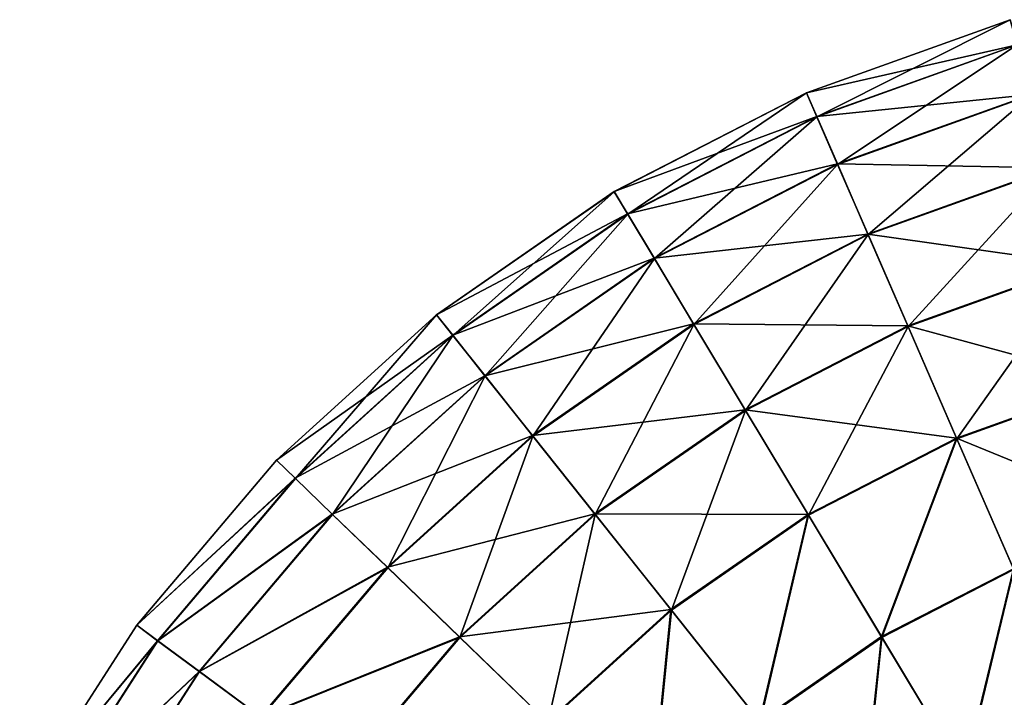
# Model space of a CAD drawing. Header units: millimetres. Extents: x 64 to 3333, y 103 to 3347.
# Tile 21 of 256: x 493 to 521, y 690 to 709. Entities that reach past the tile are written whole.
import ezdxf

# ---------------------------------------------------------------- set-up
doc = ezdxf.new("R2010")
doc.units = ezdxf.units.MM
doc.header["$LTSCALE"] = 25.4
doc.layers.get('0').update_dxf_attribs({"true_color": 0xff5454})

# ---------------------------------------------------------------- blocks, each defined once
blk = doc.blocks.new('SPIDER-6785-9743.STL')
at = {"color": 7, "true_color": 0xffffff}
mesh = blk.add_polyface(dxfattribs=at)
corners = [(515.413, 707.008, 64.909), (521.305, 709.125, 58.885), (515.412, 707.01, 58.885), (521.306, 709.122, 64.909)]
mesh.append_faces([[corners[k] for k in face] for face in [(0, 1, 2), (1, 0, 3)]], dxfattribs={"vtx0": -1, "color": 7})
mesh = blk.add_polyface(dxfattribs=at)
corners = [(515.412, 707.01, 58.885), (521.512, 708.401, 52.908), (515.712, 706.32, 52.908), (521.305, 709.125, 58.885)]
mesh.append_faces([[corners[k] for k in face] for face in [(0, 1, 2), (1, 0, 3)]], dxfattribs={"vtx0": -1, "color": 7})
mesh = blk.add_polyface(dxfattribs=at)
corners = [(515.715, 706.313, 70.885), (521.306, 709.122, 64.909), (515.413, 707.008, 64.909), (521.514, 708.394, 70.885)]
mesh.append_faces([[corners[k] for k in face] for face in [(0, 1, 2), (1, 0, 3)]], dxfattribs={"vtx0": -1, "color": 7})
mesh = blk.add_polyface(dxfattribs=at)
corners = [(515.712, 706.32, 52.908), (521.924, 706.963, 47.072), (516.308, 704.948, 47.072), (521.512, 708.401, 52.908)]
mesh.append_faces([[corners[k] for k in face] for face in [(0, 1, 2), (1, 0, 3)]], dxfattribs={"vtx0": -1, "color": 7})
mesh = blk.add_polyface(dxfattribs=at)
corners = [(516.313, 704.936, 76.72), (521.514, 708.394, 70.885), (515.715, 706.313, 70.885), (521.928, 706.951, 76.72)]
mesh.append_faces([[corners[k] for k in face] for face in [(0, 1, 2), (1, 0, 3)]], dxfattribs={"vtx0": -1, "color": 7})
mesh = blk.add_polyface(dxfattribs=at)
corners = [(509.846, 704.142, 64.909), (515.412, 707.01, 58.885), (509.845, 704.145, 58.885), (515.413, 707.008, 64.909)]
mesh.append_faces([[corners[k] for k in face] for face in [(0, 1, 2), (1, 0, 3)]], dxfattribs={"vtx0": -1, "color": 7})
mesh = blk.add_polyface(dxfattribs=at)
corners = [(509.845, 704.145, 58.885), (515.712, 706.32, 52.908), (510.233, 703.499, 52.908), (515.412, 707.01, 58.885)]
mesh.append_faces([[corners[k] for k in face] for face in [(0, 1, 2), (1, 0, 3)]], dxfattribs={"vtx0": -1, "color": 7})
mesh = blk.add_polyface(dxfattribs=at)
corners = [(510.237, 703.493, 70.885), (515.413, 707.008, 64.909), (509.846, 704.142, 64.909), (515.715, 706.313, 70.885)]
mesh.append_faces([[corners[k] for k in face] for face in [(0, 1, 2), (1, 0, 3)]], dxfattribs={"vtx0": -1, "color": 7})
mesh = blk.add_polyface(dxfattribs=at)
corners = [(516.308, 704.948, 47.072), (522.535, 704.833, 41.47), (517.191, 702.915, 41.47), (521.924, 706.963, 47.072)]
mesh.append_faces([[corners[k] for k in face] for face in [(0, 1, 2), (1, 0, 3)]], dxfattribs={"vtx0": -1, "color": 7})
mesh = blk.add_polyface(dxfattribs=at)
corners = [(517.198, 702.9, 82.32), (521.928, 706.951, 76.72), (516.313, 704.936, 76.72), (522.539, 704.816, 82.32)]
mesh.append_faces([[corners[k] for k in face] for face in [(0, 1, 2), (1, 0, 3)]], dxfattribs={"vtx0": -1, "color": 7})
mesh = blk.add_polyface(dxfattribs=at)
corners = [(510.233, 703.499, 52.908), (516.308, 704.948, 47.072), (511.003, 702.217, 47.072), (515.712, 706.32, 52.908)]
mesh.append_faces([[corners[k] for k in face] for face in [(0, 1, 2), (1, 0, 3)]], dxfattribs={"vtx0": -1, "color": 7})
mesh = blk.add_polyface(dxfattribs=at)
corners = [(511.009, 702.206, 76.72), (515.715, 706.313, 70.885), (510.237, 703.493, 70.885), (516.313, 704.936, 76.72)]
mesh.append_faces([[corners[k] for k in face] for face in [(0, 1, 2), (1, 0, 3)]], dxfattribs={"vtx0": -1, "color": 7})
mesh = blk.add_polyface(dxfattribs=at)
corners = [(511.003, 702.217, 47.072), (517.191, 702.915, 41.47), (512.144, 700.317, 41.47), (516.308, 704.948, 47.072)]
mesh.append_faces([[corners[k] for k in face] for face in [(0, 1, 2), (1, 0, 3)]], dxfattribs={"vtx0": -1, "color": 7})
mesh = blk.add_polyface(dxfattribs=at)
corners = [(512.153, 700.302, 82.32), (516.313, 704.936, 76.72), (511.009, 702.206, 76.72), (517.198, 702.9, 82.32)]
mesh.append_faces([[corners[k] for k in face] for face in [(0, 1, 2), (1, 0, 3)]], dxfattribs={"vtx0": -1, "color": 7})
mesh = blk.add_polyface(dxfattribs=at)
corners = [(517.191, 702.915, 41.47), (523.334, 702.044, 36.191), (518.348, 700.255, 36.191), (522.535, 704.833, 41.47)]
mesh.append_faces([[corners[k] for k in face] for face in [(0, 1, 2), (1, 0, 3)]], dxfattribs={"vtx0": -1, "color": 7})
mesh = blk.add_polyface(dxfattribs=at)
corners = [(518.356, 700.236, 87.597), (522.539, 704.816, 82.32), (517.198, 702.9, 82.32), (523.34, 702.024, 87.597)]
mesh.append_faces([[corners[k] for k in face] for face in [(0, 1, 2), (1, 0, 3)]], dxfattribs={"vtx0": -1, "color": 7})
mesh = blk.add_polyface(dxfattribs=at)
corners = [(504.702, 700.575, 64.909), (509.845, 704.145, 58.885), (504.7, 700.577, 58.885), (509.846, 704.142, 64.909)]
mesh.append_faces([[corners[k] for k in face] for face in [(0, 1, 2), (1, 0, 3)]], dxfattribs={"vtx0": -1, "color": 7})
mesh = blk.add_polyface(dxfattribs=at)
corners = [(504.7, 700.577, 58.885), (510.233, 703.499, 52.908), (505.169, 699.988, 52.908), (509.845, 704.145, 58.885)]
mesh.append_faces([[corners[k] for k in face] for face in [(0, 1, 2), (1, 0, 3)]], dxfattribs={"vtx0": -1, "color": 7})
mesh = blk.add_polyface(dxfattribs=at)
corners = [(505.173, 699.982, 70.885), (509.846, 704.142, 64.909), (504.702, 700.575, 64.909), (510.237, 703.493, 70.885)]
mesh.append_faces([[corners[k] for k in face] for face in [(0, 1, 2), (1, 0, 3)]], dxfattribs={"vtx0": -1, "color": 7})
mesh = blk.add_polyface(dxfattribs=at)
corners = [(505.169, 699.988, 52.908), (511.003, 702.217, 47.072), (506.1, 698.816, 47.072), (510.233, 703.499, 52.908)]
mesh.append_faces([[corners[k] for k in face] for face in [(0, 1, 2), (1, 0, 3)]], dxfattribs={"vtx0": -1, "color": 7})
mesh = blk.add_polyface(dxfattribs=at)
corners = [(506.108, 698.807, 76.72), (510.237, 703.493, 70.885), (505.173, 699.982, 70.885), (511.009, 702.206, 76.72)]
mesh.append_faces([[corners[k] for k in face] for face in [(0, 1, 2), (1, 0, 3)]], dxfattribs={"vtx0": -1, "color": 7})
mesh = blk.add_polyface(dxfattribs=at)
corners = [(512.144, 700.317, 41.47), (518.348, 700.255, 36.191), (513.638, 697.83, 36.191), (517.191, 702.915, 41.47)]
mesh.append_faces([[corners[k] for k in face] for face in [(0, 1, 2), (1, 0, 3)]], dxfattribs={"vtx0": -1, "color": 7})
mesh = blk.add_polyface(dxfattribs=at)
corners = [(513.649, 697.812, 87.597), (517.198, 702.9, 82.32), (512.153, 700.302, 82.32), (518.356, 700.236, 87.597)]
mesh.append_faces([[corners[k] for k in face] for face in [(0, 1, 2), (1, 0, 3)]], dxfattribs={"vtx0": -1, "color": 7})
mesh = blk.add_polyface(dxfattribs=at)
corners = [(506.1, 698.816, 47.072), (512.144, 700.317, 41.47), (507.479, 697.082, 41.47), (511.003, 702.217, 47.072)]
mesh.append_faces([[corners[k] for k in face] for face in [(0, 1, 2), (1, 0, 3)]], dxfattribs={"vtx0": -1, "color": 7})
mesh = blk.add_polyface(dxfattribs=at)
corners = [(507.49, 697.069, 82.32), (511.009, 702.206, 76.72), (506.108, 698.807, 76.72), (512.153, 700.302, 82.32)]
mesh.append_faces([[corners[k] for k in face] for face in [(0, 1, 2), (1, 0, 3)]], dxfattribs={"vtx0": -1, "color": 7})
mesh = blk.add_polyface(dxfattribs=at)
corners = [(518.348, 700.255, 36.191), (524.309, 698.642, 31.316), (519.758, 697.009, 31.316), (523.334, 702.044, 36.191)]
mesh.append_faces([[corners[k] for k in face] for face in [(0, 1, 2), (1, 0, 3)]], dxfattribs={"vtx0": -1, "color": 7})
mesh = blk.add_polyface(dxfattribs=at)
corners = [(519.769, 696.985, 92.469), (523.34, 702.024, 87.597), (518.356, 700.236, 87.597), (524.316, 698.617, 92.469)]
mesh.append_faces([[corners[k] for k in face] for face in [(0, 1, 2), (1, 0, 3)]], dxfattribs={"vtx0": -1, "color": 7})
mesh = blk.add_polyface(dxfattribs=at)
corners = [(500.067, 696.366, 64.909), (504.7, 700.577, 58.885), (500.065, 696.368, 58.885), (504.702, 700.575, 64.909)]
mesh.append_faces([[corners[k] for k in face] for face in [(0, 1, 2), (1, 0, 3)]], dxfattribs={"vtx0": -1, "color": 7})
mesh = blk.add_polyface(dxfattribs=at)
corners = [(500.065, 696.368, 58.885), (505.169, 699.988, 52.908), (500.606, 695.845, 52.908), (504.7, 700.577, 58.885)]
mesh.append_faces([[corners[k] for k in face] for face in [(0, 1, 2), (1, 0, 3)]], dxfattribs={"vtx0": -1, "color": 7})
mesh = blk.add_polyface(dxfattribs=at)
corners = [(500.612, 695.84, 70.885), (504.702, 700.575, 64.909), (500.067, 696.366, 64.909), (505.173, 699.982, 70.885)]
mesh.append_faces([[corners[k] for k in face] for face in [(0, 1, 2), (1, 0, 3)]], dxfattribs={"vtx0": -1, "color": 7})
mesh = blk.add_polyface(dxfattribs=at)
corners = [(507.479, 697.082, 41.47), (513.638, 697.83, 36.191), (509.284, 694.812, 36.191), (512.144, 700.317, 41.47)]
mesh.append_faces([[corners[k] for k in face] for face in [(0, 1, 2), (1, 0, 3)]], dxfattribs={"vtx0": -1, "color": 7})
mesh = blk.add_polyface(dxfattribs=at)
corners = [(509.298, 694.795, 87.597), (512.153, 700.302, 82.32), (507.49, 697.069, 82.32), (513.649, 697.812, 87.597)]
mesh.append_faces([[corners[k] for k in face] for face in [(0, 1, 2), (1, 0, 3)]], dxfattribs={"vtx0": -1, "color": 7})
mesh = blk.add_polyface(dxfattribs=at)
corners = [(513.638, 697.83, 36.191), (519.758, 697.009, 31.316), (515.46, 694.796, 31.316), (518.348, 700.255, 36.191)]
mesh.append_faces([[corners[k] for k in face] for face in [(0, 1, 2), (1, 0, 3)]], dxfattribs={"vtx0": -1, "color": 7})
mesh = blk.add_polyface(dxfattribs=at)
corners = [(515.473, 694.774, 92.469), (518.356, 700.236, 87.597), (513.649, 697.812, 87.597), (519.769, 696.985, 92.469)]
mesh.append_faces([[corners[k] for k in face] for face in [(0, 1, 2), (1, 0, 3)]], dxfattribs={"vtx0": -1, "color": 7})
mesh = blk.add_polyface(dxfattribs=at)
corners = [(500.606, 695.845, 52.908), (506.1, 698.816, 47.072), (501.682, 694.805, 47.072), (505.169, 699.988, 52.908)]
mesh.append_faces([[corners[k] for k in face] for face in [(0, 1, 2), (1, 0, 3)]], dxfattribs={"vtx0": -1, "color": 7})
mesh = blk.add_polyface(dxfattribs=at)
corners = [(501.691, 694.797, 76.72), (505.173, 699.982, 70.885), (500.612, 695.84, 70.885), (506.108, 698.807, 76.72)]
mesh.append_faces([[corners[k] for k in face] for face in [(0, 1, 2), (1, 0, 3)]], dxfattribs={"vtx0": -1, "color": 7})
mesh = blk.add_polyface(dxfattribs=at)
corners = [(501.682, 694.805, 47.072), (507.479, 697.082, 41.47), (503.276, 693.266, 41.47), (506.1, 698.816, 47.072)]
mesh.append_faces([[corners[k] for k in face] for face in [(0, 1, 2), (1, 0, 3)]], dxfattribs={"vtx0": -1, "color": 7})
mesh = blk.add_polyface(dxfattribs=at)
corners = [(503.288, 693.254, 82.32), (506.108, 698.807, 76.72), (501.691, 694.797, 76.72), (507.49, 697.069, 82.32)]
mesh.append_faces([[corners[k] for k in face] for face in [(0, 1, 2), (1, 0, 3)]], dxfattribs={"vtx0": -1, "color": 7})
mesh = blk.add_polyface(dxfattribs=at)
corners = [(519.758, 697.009, 31.316), (525.445, 694.678, 26.924), (521.402, 693.227, 26.924), (524.309, 698.642, 31.316)]
mesh.append_faces([[corners[k] for k in face] for face in [(0, 1, 2), (1, 0, 3)]], dxfattribs={"vtx0": -1, "color": 7})
mesh = blk.add_polyface(dxfattribs=at)
corners = [(521.413, 693.201, 96.858), (524.316, 698.617, 92.469), (519.769, 696.985, 92.469), (525.453, 694.65, 96.858)]
mesh.append_faces([[corners[k] for k in face] for face in [(0, 1, 2), (1, 0, 3)]], dxfattribs={"vtx0": -1, "color": 7})
mesh = blk.add_polyface(dxfattribs=at)
corners = [(509.284, 694.812, 36.191), (515.46, 694.796, 31.316), (511.487, 692.041, 31.316), (513.638, 697.83, 36.191)]
mesh.append_faces([[corners[k] for k in face] for face in [(0, 1, 2), (1, 0, 3)]], dxfattribs={"vtx0": -1, "color": 7})
mesh = blk.add_polyface(dxfattribs=at)
corners = [(511.503, 692.021, 92.469), (513.649, 697.812, 87.597), (509.298, 694.795, 87.597), (515.473, 694.774, 92.469)]
mesh.append_faces([[corners[k] for k in face] for face in [(0, 1, 2), (1, 0, 3)]], dxfattribs={"vtx0": -1, "color": 7})
mesh = blk.add_polyface(dxfattribs=at)
corners = [(503.276, 693.266, 41.47), (509.284, 694.812, 36.191), (505.362, 691.25, 36.191), (507.479, 697.082, 41.47)]
mesh.append_faces([[corners[k] for k in face] for face in [(0, 1, 2), (1, 0, 3)]], dxfattribs={"vtx0": -1, "color": 7})
mesh = blk.add_polyface(dxfattribs=at)
corners = [(505.378, 691.236, 87.597), (507.49, 697.069, 82.32), (503.288, 693.254, 82.32), (509.298, 694.795, 87.597)]
mesh.append_faces([[corners[k] for k in face] for face in [(0, 1, 2), (1, 0, 3)]], dxfattribs={"vtx0": -1, "color": 7})
mesh = blk.add_polyface(dxfattribs=at)
corners = [(519.758, 697.009, 31.316), (517.583, 691.262, 26.924), (515.46, 694.796, 31.316), (521.402, 693.227, 26.924)]
mesh.append_faces([[corners[k] for k in face] for face in [(0, 1, 2), (1, 0, 3)]], dxfattribs={"vtx0": -1, "color": 7})
mesh = blk.add_polyface(dxfattribs=at)
corners = [(517.598, 691.237, 96.858), (519.769, 696.985, 92.469), (515.473, 694.774, 92.469), (521.413, 693.201, 96.858)]
mesh.append_faces([[corners[k] for k in face] for face in [(0, 1, 2), (1, 0, 3)]], dxfattribs={"vtx0": -1, "color": 7})
mesh = blk.add_polyface(dxfattribs=at)
corners = [(500.067, 696.366, 64.909), (496.019, 691.59, 58.885), (496.021, 691.589, 64.909), (500.065, 696.368, 58.885)]
mesh.append_faces([[corners[k] for k in face] for face in [(0, 1, 2), (1, 0, 3)]], dxfattribs={"vtx0": -1, "color": 7})
mesh = blk.add_polyface(dxfattribs=at)
corners = [(496.019, 691.59, 58.885), (500.606, 695.845, 52.908), (496.624, 691.142, 52.908), (500.065, 696.368, 58.885)]
mesh.append_faces([[corners[k] for k in face] for face in [(0, 1, 2), (1, 0, 3)]], dxfattribs={"vtx0": -1, "color": 7})
mesh = blk.add_polyface(dxfattribs=at)
corners = [(500.612, 695.84, 70.885), (496.021, 691.589, 64.909), (496.63, 691.138, 70.885), (500.067, 696.366, 64.909)]
mesh.append_faces([[corners[k] for k in face] for face in [(0, 1, 2), (1, 0, 3)]], dxfattribs={"vtx0": -1, "color": 7})
mesh = blk.add_polyface(dxfattribs=at)
corners = [(496.624, 691.142, 52.908), (501.682, 694.805, 47.072), (497.826, 690.252, 47.072), (500.606, 695.845, 52.908)]
mesh.append_faces([[corners[k] for k in face] for face in [(0, 1, 2), (1, 0, 3)]], dxfattribs={"vtx0": -1, "color": 7})
mesh = blk.add_polyface(dxfattribs=at)
corners = [(501.691, 694.797, 76.72), (496.63, 691.138, 70.885), (497.836, 690.245, 76.72), (500.612, 695.84, 70.885)]
mesh.append_faces([[corners[k] for k in face] for face in [(0, 1, 2), (1, 0, 3)]], dxfattribs={"vtx0": -1, "color": 7})
mesh = blk.add_polyface(dxfattribs=at)
corners = [(497.826, 690.252, 47.072), (503.276, 693.266, 41.47), (499.607, 688.934, 41.47), (501.682, 694.805, 47.072)]
mesh.append_faces([[corners[k] for k in face] for face in [(0, 1, 2), (1, 0, 3)]], dxfattribs={"vtx0": -1, "color": 7})
mesh = blk.add_polyface(dxfattribs=at)
corners = [(503.288, 693.254, 82.32), (497.836, 690.245, 76.72), (499.621, 688.924, 82.32), (501.691, 694.797, 76.72)]
mesh.append_faces([[corners[k] for k in face] for face in [(0, 1, 2), (1, 0, 3)]], dxfattribs={"vtx0": -1, "color": 7})
mesh = blk.add_polyface(dxfattribs=at)
corners = [(505.362, 691.25, 36.191), (511.487, 692.041, 31.316), (507.908, 688.791, 31.316), (509.284, 694.812, 36.191)]
mesh.append_faces([[corners[k] for k in face] for face in [(0, 1, 2), (1, 0, 3)]], dxfattribs={"vtx0": -1, "color": 7})
mesh = blk.add_polyface(dxfattribs=at)
corners = [(507.926, 688.773, 92.469), (509.298, 694.795, 87.597), (505.378, 691.236, 87.597), (511.503, 692.021, 92.469)]
mesh.append_faces([[corners[k] for k in face] for face in [(0, 1, 2), (1, 0, 3)]], dxfattribs={"vtx0": -1, "color": 7})
mesh = blk.add_polyface(dxfattribs=at)
corners = [(515.46, 694.796, 31.316), (514.053, 688.814, 26.924), (511.487, 692.041, 31.316), (517.583, 691.262, 26.924)]
mesh.append_faces([[corners[k] for k in face] for face in [(0, 1, 2), (1, 0, 3)]], dxfattribs={"vtx0": -1, "color": 7})
mesh = blk.add_polyface(dxfattribs=at)
corners = [(514.071, 688.791, 96.858), (515.473, 694.774, 92.469), (511.503, 692.021, 92.469), (517.598, 691.237, 96.858)]
mesh.append_faces([[corners[k] for k in face] for face in [(0, 1, 2), (1, 0, 3)]], dxfattribs={"vtx0": -1, "color": 7})
mesh = blk.add_polyface(dxfattribs=at)
corners = [(499.607, 688.934, 41.47), (505.362, 691.25, 36.191), (501.939, 687.208, 36.191), (503.276, 693.266, 41.47)]
mesh.append_faces([[corners[k] for k in face] for face in [(0, 1, 2), (1, 0, 3)]], dxfattribs={"vtx0": -1, "color": 7})
mesh = blk.add_polyface(dxfattribs=at)
corners = [(505.378, 691.236, 87.597), (499.621, 688.924, 82.32), (501.956, 687.195, 87.597), (503.288, 693.254, 82.32)]
mesh.append_faces([[corners[k] for k in face] for face in [(0, 1, 2), (1, 0, 3)]], dxfattribs={"vtx0": -1, "color": 7})
mesh = blk.add_polyface(dxfattribs=at)
corners = [(521.402, 693.227, 26.924), (519.972, 687.283, 23.083), (517.583, 691.262, 26.924), (523.252, 688.971, 23.083)]
mesh.append_faces([[corners[k] for k in face] for face in [(0, 1, 2), (1, 0, 3)]], dxfattribs={"vtx0": -1, "color": 7})
mesh = blk.add_polyface(dxfattribs=at)
corners = [(519.989, 687.255, 100.694), (521.413, 693.201, 96.858), (517.598, 691.237, 96.858), (523.264, 688.941, 100.694)]
mesh.append_faces([[corners[k] for k in face] for face in [(0, 1, 2), (1, 0, 3)]], dxfattribs={"vtx0": -1, "color": 7})
mesh = blk.add_polyface(dxfattribs=at)
corners = [(511.487, 692.041, 31.316), (510.873, 685.927, 26.924), (507.908, 688.791, 31.316), (514.053, 688.814, 26.924)]
mesh.append_faces([[corners[k] for k in face] for face in [(0, 1, 2), (1, 0, 3)]], dxfattribs={"vtx0": -1, "color": 7})
mesh = blk.add_polyface(dxfattribs=at)
corners = [(510.894, 685.906, 96.858), (511.503, 692.021, 92.469), (507.926, 688.773, 92.469), (514.071, 688.791, 96.858)]
mesh.append_faces([[corners[k] for k in face] for face in [(0, 1, 2), (1, 0, 3)]], dxfattribs={"vtx0": -1, "color": 7})
mesh = blk.add_polyface(dxfattribs=at)
corners = [(496.021, 691.589, 64.909), (492.631, 686.325, 58.885), (492.633, 686.324, 64.909), (496.019, 691.59, 58.885)]
mesh.append_faces([[corners[k] for k in face] for face in [(0, 1, 2), (1, 0, 3)]], dxfattribs={"vtx0": -1, "color": 7})
mesh = blk.add_polyface(dxfattribs=at)
corners = [(492.631, 686.325, 58.885), (496.624, 691.142, 52.908), (493.289, 685.96, 52.908), (496.019, 691.59, 58.885)]
mesh.append_faces([[corners[k] for k in face] for face in [(0, 1, 2), (1, 0, 3)]], dxfattribs={"vtx0": -1, "color": 7})
mesh = blk.add_polyface(dxfattribs=at)
corners = [(496.63, 691.138, 70.885), (492.633, 686.324, 64.909), (493.296, 685.956, 70.885), (496.021, 691.589, 64.909)]
mesh.append_faces([[corners[k] for k in face] for face in [(0, 1, 2), (1, 0, 3)]], dxfattribs={"vtx0": -1, "color": 7})
mesh = blk.add_polyface(dxfattribs=at)
corners = [(493.289, 685.96, 52.908), (497.826, 690.252, 47.072), (494.597, 685.234, 47.072), (496.624, 691.142, 52.908)]
mesh.append_faces([[corners[k] for k in face] for face in [(0, 1, 2), (1, 0, 3)]], dxfattribs={"vtx0": -1, "color": 7})
mesh = blk.add_polyface(dxfattribs=at)
corners = [(497.836, 690.245, 76.72), (493.296, 685.956, 70.885), (494.608, 685.228, 76.72), (496.63, 691.138, 70.885)]
mesh.append_faces([[corners[k] for k in face] for face in [(0, 1, 2), (1, 0, 3)]], dxfattribs={"vtx0": -1, "color": 7})
mesh = blk.add_polyface(dxfattribs=at)
corners = [(501.939, 687.208, 36.191), (507.908, 688.791, 31.316), (504.784, 685.102, 31.316), (505.362, 691.25, 36.191)]
mesh.append_faces([[corners[k] for k in face] for face in [(0, 1, 2), (1, 0, 3)]], dxfattribs={"vtx0": -1, "color": 7})
mesh = blk.add_polyface(dxfattribs=at)
corners = [(507.926, 688.773, 92.469), (501.956, 687.195, 87.597), (504.804, 685.087, 92.469), (505.378, 691.236, 87.597)]
mesh.append_faces([[corners[k] for k in face] for face in [(0, 1, 2), (1, 0, 3)]], dxfattribs={"vtx0": -1, "color": 7})
mesh = blk.add_polyface(dxfattribs=at)
corners = [(517.583, 691.262, 26.924), (516.942, 685.181, 23.083), (514.053, 688.814, 26.924), (519.972, 687.283, 23.083)]
mesh.append_faces([[corners[k] for k in face] for face in [(0, 1, 2), (1, 0, 3)]], dxfattribs={"vtx0": -1, "color": 7})
mesh = blk.add_polyface(dxfattribs=at)
corners = [(516.962, 685.156, 100.694), (517.598, 691.237, 96.858), (514.071, 688.791, 96.858), (519.989, 687.255, 100.694)]
mesh.append_faces([[corners[k] for k in face] for face in [(0, 1, 2), (1, 0, 3)]], dxfattribs={"vtx0": -1, "color": 7})
mesh = blk.add_polyface(dxfattribs=at)
corners = [(494.597, 685.234, 47.072), (499.607, 688.934, 41.47), (496.535, 684.16, 41.47), (497.826, 690.252, 47.072)]
mesh.append_faces([[corners[k] for k in face] for face in [(0, 1, 2), (1, 0, 3)]], dxfattribs={"vtx0": -1, "color": 7})
mesh = blk.add_polyface(dxfattribs=at)
corners = [(499.621, 688.924, 82.32), (494.608, 685.228, 76.72), (496.55, 684.151, 82.32), (497.836, 690.245, 76.72)]
mesh.append_faces([[corners[k] for k in face] for face in [(0, 1, 2), (1, 0, 3)]], dxfattribs={"vtx0": -1, "color": 7})

msp = doc.modelspace()

# ---------------------------------------------------------------- block references
at = {"color": 250, "true_color": 0x262626}
msp.add_blockref('SPIDER-6785-9743.STL', (0, 0), dxfattribs=at)

doc.saveas('drawing.dxf')
